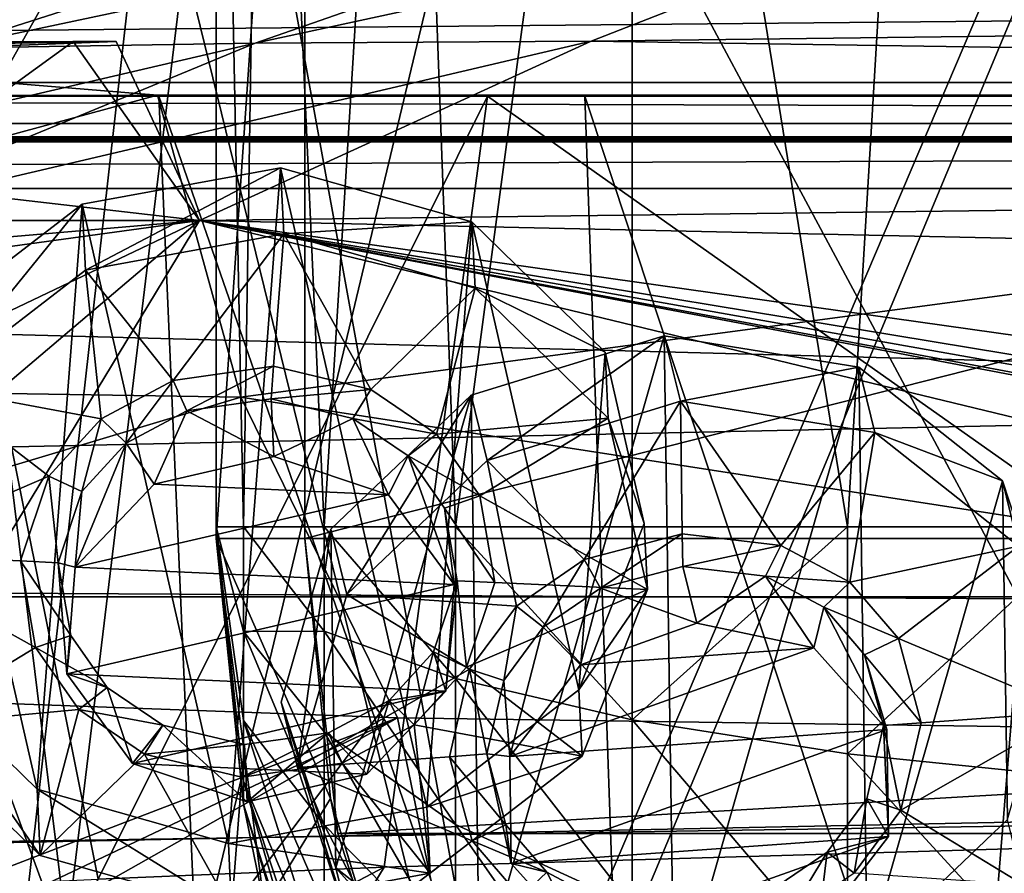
# Model space of a CAD drawing. Header units: metres. Extents: x -1204 to 0, y -809 to 0.
# Tile 92 of 145: x -742 to -687, y -96 to -48. Entities that reach past the tile are written whole.
import ezdxf

# ---------------------------------------------------------------- set-up
doc = ezdxf.new("R2010")
doc.units = ezdxf.units.M

msp = doc.modelspace()

# ---------------------------------------------------------------- linework, layer by layer
at = {"layer": 'top'}
for points in [[(-676.542419, -24.616011, 1612.182373), (-730.512573, -25.582121, 1612.157104), (-714.24292, -114.93203, 1609.817383)], [(-714.24292, -114.93203, 1609.817383), (-687.656433, -120.980949, 1609.659058), (-676.542419, -24.616011, 1612.182373)], [(-687.656433, -120.980949, 1609.659058), (-660.719299, -125.204445, 1609.548462), (-676.542419, -24.616011, 1612.182373)], [(-730.512573, -25.582121, 1612.157104), (-757.450012, -27.42668, 1612.108887), (-740.355225, -107.085678, 1610.022827)], [(-730.512573, -25.582121, 1612.157104), (-740.355225, -107.085678, 1610.022827), (-714.24292, -114.93203, 1609.817383)], [(-666.178833, -117.198021, 1985.69104), (-714.39856, -27.237112, 1927.931519), (-663.368225, -26.060682, 1933.317017)], [(-757.450012, -27.42668, 1612.108887), (-765.871826, -97.4786, 1610.274414), (-740.355225, -107.085678, 1610.022827)], [(-736.788635, -120.749123, 1978.164429), (-748.069763, -28.995476, 1923.042358), (-714.39856, -27.237112, 1927.931519)], [(-666.178833, -117.198021, 1985.69104), (-736.788635, -120.749123, 1978.164429), (-714.39856, -27.237112, 1927.931519)], [(-736.788635, -120.749123, 1978.164429), (-748.140564, -121.562469, 1976.471558), (-748.069763, -28.995476, 1923.042358)], [(-734.809998, -36.535965, 1504.771606), (-681.852905, -32.863277, 1504.528076), (-716.038818, -113.070786, 1549.889282)], [(-681.852905, -32.863277, 1504.528076), (-688.80188, -119.174385, 1554.237793), (-716.038818, -113.070786, 1549.889282)], [(-688.80188, -119.174385, 1554.237793), (-681.852905, -32.863277, 1504.528076), (-661.001892, -123.370384, 1556.981812)], [(-787.240356, -45.279537, 1505.960938), (-734.809998, -36.535965, 1504.771606), (-768.13324, -95.692345, 1536.804077)], [(-768.13324, -95.692345, 1536.804077), (-734.809998, -36.535965, 1504.771606), (-742.530334, -105.19384, 1544.038452)], [(-734.809998, -36.535965, 1504.771606), (-716.038818, -113.070786, 1549.889282), (-742.530334, -105.19384, 1544.038452)], [(-709.899414, -49.190136, 665.115479), (-687.182373, -40.293903, 665.348511), (-728.824829, -49.297474, 753.378784)], [(-687.182373, -40.293903, 665.348511), (-704.060547, -40.646572, 753.570374), (-728.824829, -49.297474, 753.378784)], [(-376.295563, -45.046032, 665.224243), (-687.182373, -40.293903, 665.348511), (-709.899414, -49.190136, 665.115479)], [(-728.824829, -49.297474, 753.378784), (-704.060547, -40.646572, 753.570374), (-746.232361, -49.578423, 841.984375)], [(-704.060547, -40.646572, 753.570374), (-720.157532, -41.253578, 842.342407), (-746.232361, -49.578423, 841.984375)], [(-746.232361, -49.578423, 841.984375), (-720.157532, -41.253578, 842.342407), (-762.01416, -49.956581, 930.740479)], [(-720.157532, -41.253578, 842.342407), (-735.332886, -42.031338, 931.203064), (-762.01416, -49.956581, 930.740479)], [(-762.01416, -49.956581, 930.740479), (-735.332886, -42.031338, 931.203064), (-776.181641, -50.461475, 1019.737671)], [(-735.332886, -42.031338, 931.203064), (-749.592224, -42.994049, 1020.200073), (-776.181641, -50.461475, 1019.737671)], [(-61.019341, -42.277069, 163.059708), (-61.019341, -52.277039, 163.059708), (-1143.019287, -42.277069, 163.059708)], [(-1143.019287, -42.277069, 163.059708), (-61.019341, -52.277039, 163.059708), (-1143.019287, -52.277039, 163.059708)], [(-1143.019287, -42.277069, 2063.059814), (-1143.019287, -52.277039, 2063.059814), (-61.019341, -42.277069, 2063.059814)], [(-1143.019287, -52.277039, 2063.059814), (-61.019341, -52.277039, 2063.059814), (-61.019341, -42.277069, 2063.059814)], [(-354.002136, -54.525436, 664.976318), (-376.295563, -45.046032, 665.224243), (-709.899414, -49.190136, 665.115479)], [(-736.651794, -49.212837, 665.114868), (-769.629883, -49.741646, 673.601746), (-798.60144, -51.579117, 665.052856)], [(-736.651794, -49.212837, 665.114868), (-798.60144, -51.579117, 665.052856), (-731.955872, -59.277416, 664.851318)], [(-746.232361, -49.578423, 841.984375), (-771.704895, -59.277134, 841.028076), (-728.824829, -49.297474, 753.378784)], [(-771.704895, -59.277134, 841.028076), (-752.966248, -59.277084, 752.682556), (-728.824829, -49.297474, 753.378784)], [(-736.651794, -49.212837, 665.114868), (-739.069092, -49.207264, 674.760498), (-769.629883, -49.741646, 673.601746)], [(-739.069092, -49.207264, 674.760498), (-759.265076, -49.286285, 760.441101), (-769.629883, -49.741646, 673.601746)], [(-759.265076, -49.286285, 760.441101), (-739.069092, -49.207264, 674.760498), (-752.966248, -59.277084, 752.682556)], [(-728.824829, -49.297474, 753.378784), (-752.966248, -59.277084, 752.682556), (-709.899414, -49.190136, 665.115479)], [(-752.966248, -59.277084, 752.682556), (-731.955872, -59.277416, 664.851318), (-709.899414, -49.190136, 665.115479)], [(-752.966248, -59.277084, 752.682556), (-739.069092, -49.207264, 674.760498), (-731.955872, -59.277416, 664.851318)], [(-739.069092, -49.207264, 674.760498), (-736.651794, -49.212837, 665.114868), (-731.955872, -59.277416, 664.851318)], [(-354.002136, -54.525436, 664.976318), (-709.899414, -49.190136, 665.115479), (-731.955872, -59.277416, 664.851318)], [(-798.60144, -51.579117, 665.052856), (-859.926025, -70.288658, 664.562805), (-731.955872, -59.277416, 664.851318)], [(-983.207947, -52.277039, 2039.156006), (-654.023987, -52.277058, 2033.823975), (-1143.019287, -52.277039, 2063.059814)], [(-654.023987, -52.277058, 2033.823975), (-592.221802, -52.277039, 2035.05957), (-1143.019287, -52.277039, 2063.059814)], [(-1143.019287, -52.277039, 2063.059814), (-592.221802, -52.277039, 2035.05957), (-61.019341, -52.277039, 2063.059814)], [(-61.019341, -52.277039, 163.059708), (-606.323853, -52.2771, 178.815674), (-1143.019287, -52.277039, 163.059708)], [(-606.323853, -52.2771, 178.815674), (-633.015381, -52.277081, 179.837662), (-1143.019287, -52.277039, 163.059708)], [(-1143.019287, -52.277039, 163.059708), (-633.015381, -52.277081, 179.837662), (-659.4505, -52.277069, 183.125763)], [(-659.4505, -52.277069, 183.125763), (-685.299866, -52.277077, 188.600677), (-1143.019287, -52.277039, 163.059708)], [(-685.299866, -52.277077, 188.600677), (-963.641235, -52.277069, 204.667847), (-1143.019287, -52.277039, 163.059708)], [(-746.517639, -52.277111, 2027.334717), (-715.730286, -52.277092, 2030.115234), (-983.207947, -52.277039, 2039.156006)], [(-715.730286, -52.277092, 2030.115234), (-654.023987, -52.277058, 2033.823975), (-983.207947, -52.277039, 2039.156006)], [(-685.299866, -52.277077, 188.600677), (-710.253906, -52.277069, 196.119995), (-963.641235, -52.277069, 204.667847)], [(-710.253906, -52.277069, 196.119995), (-911.227234, -52.277069, 211.896362), (-963.641235, -52.277069, 204.667847)], [(-710.253906, -52.277069, 196.119995), (-734.251892, -52.277069, 205.580383), (-911.227234, -52.277069, 211.896362)], [(-734.251892, -52.277069, 205.580383), (-859.650696, -52.277069, 223.700287), (-911.227234, -52.277069, 211.896362)], [(-734.251892, -52.277069, 205.580383), (-757.117859, -52.277058, 216.831436), (-859.650696, -52.277069, 223.700287)], [(-731.189941, -122.726059, 212.32251), (-757.117859, -52.277058, 216.831436), (-734.251892, -52.277069, 205.580383)], [(-731.189941, -122.726059, 212.32251), (-753.794983, -115.237221, 222.556992), (-757.117859, -52.277058, 216.831436)], [(-737.661743, -96.357468, 2020.390869), (-715.730286, -52.277092, 2030.115234), (-746.517639, -52.277111, 2027.334717)], [(-745.706238, -96.733841, 2019.537842), (-737.661743, -96.357468, 2020.390869), (-746.517639, -52.277111, 2027.334717)], [(-737.661743, -96.357468, 2020.390869), (-721.556274, -95.669128, 2021.958374), (-715.730286, -52.277092, 2030.115234)], [(-707.575012, -129.088013, 203.735825), (-734.251892, -52.277069, 205.580383), (-710.253906, -52.277069, 196.119995)], [(-707.575012, -129.088013, 203.735825), (-731.189941, -122.726059, 212.32251), (-734.251892, -52.277069, 205.580383)], [(-721.556274, -95.669128, 2021.958374), (-656.960449, -93.782616, 2026.37854), (-715.730286, -52.277092, 2030.115234)], [(-715.730286, -52.277092, 2030.115234), (-656.960449, -93.782616, 2026.37854), (-654.023987, -52.277058, 2033.823975)], [(-683.091431, -134.185822, 196.921921), (-710.253906, -52.277069, 196.119995), (-685.299866, -52.277077, 188.600677)], [(-683.091431, -134.185822, 196.921921), (-707.575012, -129.088013, 203.735825), (-710.253906, -52.277069, 196.119995)], [(-345.755615, -67.738159, 664.630371), (-354.002136, -54.525436, 664.976318), (-731.955872, -59.277416, 664.851318)], [(-731.955872, -59.277416, 664.851318), (-859.926025, -70.288658, 664.562805), (-873.500305, -78.700768, 664.342468)], [(-731.955872, -59.277416, 664.851318), (-873.500305, -78.700768, 664.342468), (-871.09552, -125.626617, 663.113525)], [(-871.09552, -125.626617, 663.113525), (-833.702942, -145.61113, 662.590149), (-731.955872, -59.277416, 664.851318)], [(-833.702942, -145.61113, 662.590149), (-797.272644, -167.11203, 662.0271), (-731.955872, -59.277416, 664.851318)], [(-731.955872, -59.277416, 664.851318), (-797.272644, -167.11203, 662.0271), (-390.565918, -141.8452, 662.689331)], [(-390.565918, -141.8452, 662.689331), (-376.047058, -126.873741, 663.081421), (-731.955872, -59.277416, 664.851318)], [(-376.047058, -126.873741, 663.081421), (-375.155365, -125.922615, 663.106384), (-731.955872, -59.277416, 664.851318)], [(-731.955872, -59.277416, 664.851318), (-375.155365, -125.922615, 663.106384), (-372.508484, -123.06366, 663.181213)], [(-372.508484, -123.06366, 663.181213), (-368.996063, -119.210228, 663.282166), (-731.955872, -59.277416, 664.851318)], [(-368.996063, -119.210228, 663.282166), (-362.066193, -111.418114, 663.486267), (-731.955872, -59.277416, 664.851318)], [(-731.955872, -59.277416, 664.851318), (-362.066193, -111.418114, 663.486267), (-345.755615, -67.738159, 664.630371)], [(-666.178833, -117.198021, 1985.69104), (-656.960449, -93.782616, 2026.37854), (-736.788635, -120.749123, 1978.164429)], [(-656.960449, -93.782616, 2026.37854), (-721.556274, -95.669128, 2021.958374), (-736.788635, -120.749123, 1978.164429)], [(-736.788635, -120.749123, 1978.164429), (-721.556274, -95.669128, 2021.958374), (-747.17804, -109.166832, 1997.776367)], [(-721.556274, -95.669128, 2021.958374), (-737.661743, -96.357468, 2020.390869), (-747.17804, -109.166832, 1997.776367)]]:
    msp.add_3dface(points, dxfattribs=at)
at = {"layer": 'top0123410'}
for points in [[(-1191.021118, -12.81608, 2066.693115), (-1152.32312, -51.514099, 2066.693115), (-13.021163, -12.81608, 2066.693115)], [(-1152.32312, -51.514099, 2066.693115), (-51.719181, -51.514099, 2066.693115), (-13.021163, -12.81608, 2066.693115)], [(-16.021164, -15.81608, 2063.693115), (-1150.021118, -53.816078, 2063.693115), (-1188.021118, -15.81608, 2063.693115)], [(-54.021164, -53.816078, 2063.693115), (-1150.021118, -53.816078, 2063.693115), (-16.021164, -15.81608, 2063.693115)], [(-51.719181, -51.514099, 2066.693115), (-1152.32312, -51.514099, 2066.693115), (-54.779949, -54.574863, 2078.116211)], [(-1152.32312, -51.514099, 2066.693115), (-1149.262329, -54.574863, 2078.116211), (-54.779949, -54.574863, 2078.116211)], [(-1146.364624, -57.472641, 2077.3396), (-1150.021118, -53.816078, 2063.693115), (-54.021164, -53.816078, 2063.693115)], [(-57.677727, -57.472641, 2077.3396), (-1146.364624, -57.472641, 2077.3396), (-54.021164, -53.816078, 2063.693115)], [(-54.779949, -54.574863, 2078.116211), (-1149.262329, -54.574863, 2078.116211), (-54.874638, -54.669037, 2078.467529)], [(-1149.262329, -54.574863, 2078.116211), (-1149.167725, -54.669037, 2078.467529), (-54.874638, -54.669037, 2078.467529)], [(-54.874638, -54.669037, 2078.467529), (-1149.167725, -54.669037, 2078.467529), (-54.970287, -54.763138, 2078.818848)], [(-1149.167725, -54.669037, 2078.467529), (-1149.072021, -54.763138, 2078.818848), (-54.970287, -54.763138, 2078.818848)], [(-54.970287, -54.763138, 2078.818848), (-1149.072021, -54.763138, 2078.818848), (-55.062557, -54.857471, 2079.170898)], [(-1149.072021, -54.763138, 2078.818848), (-1148.979736, -54.857471, 2079.170898), (-55.062557, -54.857471, 2079.170898)], [(-55.062557, -54.857471, 2079.170898), (-1148.979736, -54.857471, 2079.170898), (-62.500916, -83.822968, 2099.452637)], [(-1148.979736, -54.857471, 2079.170898), (-1143.290527, -78.174026, 2095.497314), (-62.500916, -83.822968, 2099.452637)], [(-1146.364624, -57.472641, 2077.3396), (-57.677727, -57.472641, 2077.3396), (-1140.89856, -80.469208, 2093.442139)], [(-57.677727, -57.472641, 2077.3396), (-63.143745, -80.469208, 2093.442139), (-1140.89856, -80.469208, 2093.442139)], [(-62.500916, -83.822968, 2099.452637), (-1143.290527, -78.174026, 2095.497314), (-1135.536011, -100.241104, 2110.94873)], [(-1140.89856, -80.469208, 2093.442139), (-63.143745, -80.469208, 2093.442139), (-1133.377563, -102.250114, 2108.693115)], [(-63.143745, -80.469208, 2093.442139), (-70.66478, -102.250114, 2108.693115), (-1133.377563, -102.250114, 2108.693115)], [(-73.120026, -110.688354, 2118.26416), (-62.500916, -83.822968, 2099.452637), (-1135.536011, -100.241104, 2110.94873)]]:
    msp.add_3dface(points, dxfattribs=at)
at = {"layer": 'top0123417'}
for points in [[(-731.016602, 0.18392, 2150), (-731.016602, -77.184326, 2150), (-731.016602, -0.470728, 2175)], [(-731.016602, -77.184326, 2150), (-731.016602, 0.18392, 2150), (-726.016602, -4.81608, 2150)], [(-728.290649, -1.012921, 2195.705566), (-731.016602, -0.470728, 2175), (-729.479431, -76.529678, 2190.607178)], [(-731.016602, -0.470728, 2175), (-731.016602, -76.529678, 2175), (-729.479431, -76.529678, 2190.607178)], [(-731.016602, -77.184326, 2150), (-731.016602, -76.529678, 2175), (-731.016602, -0.470728, 2175)], [(-728.290649, -1.012921, 2195.705566), (-729.479431, -76.529678, 2190.607178), (-724.926941, -76.529678, 2205.614746)], [(-720.298645, -1.518165, 2215), (-728.290649, -1.012921, 2195.705566), (-724.926941, -76.529678, 2205.614746)], [(-720.298645, -1.518165, 2215), (-724.926941, -76.529678, 2205.614746), (-717.53418, -76.529678, 2219.445557)], [(-707.585144, -1.952027, 2231.568604), (-720.298645, -1.518165, 2215), (-717.53418, -76.529678, 2219.445557)], [(-707.585144, -1.952027, 2231.568604), (-717.53418, -76.529678, 2219.445557), (-707.585144, -76.529678, 2231.568604)], [(-691.016602, -2.284942, 2244.281982), (-707.585144, -1.952027, 2231.568604), (-695.462219, -76.529678, 2241.517578)], [(-695.462219, -76.529678, 2241.517578), (-707.585144, -1.952027, 2231.568604), (-707.585144, -76.529678, 2231.568604)], [(-681.631287, -76.529678, 2248.9104), (-691.016602, -2.284942, 2244.281982), (-695.462219, -76.529678, 2241.517578)], [(-671.722107, -2.49422, 2252.27417), (-691.016602, -2.284942, 2244.281982), (-681.631287, -76.529678, 2248.9104)], [(-726.016602, -77.184326, 2150), (-731.016602, -77.184326, 2150), (-726.016602, -4.81608, 2150)], [(-726.016602, -4.81608, 2175), (-726.016602, -77.184326, 2175), (-726.016602, -4.81608, 2150)], [(-726.016602, -77.184326, 2175), (-726.016602, -77.184326, 2150), (-726.016602, -4.81608, 2150)], [(-441.016602, -77.184326, 2175), (-726.016602, -77.184326, 2175), (-441.016602, -4.81608, 2175)], [(-726.016602, -77.184326, 2175), (-726.016602, -4.81608, 2175), (-441.016602, -4.81608, 2175)], [(-729.479431, -76.529678, 2190.607178), (-731.016602, -76.529678, 2175), (-729.479431, -82.4076, 2189.458008)], [(-729.479431, -82.4076, 2189.458008), (-731.016602, -76.529678, 2175), (-729.479431, -87.42025, 2186.179443)], [(-729.479431, -92.131554, 2175.408447), (-729.479431, -90.828918, 2181.254395), (-731.016602, -76.529678, 2175)], [(-729.479431, -87.42025, 2186.179443), (-731.016602, -76.529678, 2175), (-729.479431, -90.828918, 2181.254395)], [(-729.479431, -92.131554, 2175.408447), (-731.016602, -76.529678, 2175), (-731.016602, -77.184326, 2150)], [(-724.926941, -76.529678, 2205.614746), (-729.479431, -76.529678, 2190.607178), (-724.926941, -82.403381, 2205.045898)], [(-724.926941, -82.403381, 2205.045898), (-729.479431, -76.529678, 2190.607178), (-729.479431, -82.4076, 2189.458008)], [(-717.53418, -76.529678, 2219.445557), (-724.926941, -76.529678, 2205.614746), (-717.53418, -85.056969, 2218.619873)], [(-717.53418, -85.056969, 2218.619873), (-724.926941, -76.529678, 2205.614746), (-724.926941, -82.403381, 2205.045898)], [(-707.585144, -87.382858, 2230.517578), (-707.585144, -76.529678, 2231.568604), (-717.53418, -76.529678, 2219.445557)], [(-707.585144, -87.382858, 2230.517578), (-717.53418, -76.529678, 2219.445557), (-717.53418, -85.056969, 2218.619873)], [(-695.462219, -89.291672, 2240.281738), (-695.462219, -76.529678, 2241.517578), (-707.585144, -87.382858, 2230.517578)], [(-695.462219, -76.529678, 2241.517578), (-707.585144, -76.529678, 2231.568604), (-707.585144, -87.382858, 2230.517578)], [(-681.631287, -90.710045, 2247.537354), (-681.631287, -76.529678, 2248.9104), (-695.462219, -89.291672, 2240.281738)], [(-681.631287, -76.529678, 2248.9104), (-695.462219, -76.529678, 2241.517578), (-695.462219, -89.291672, 2240.281738)], [(-728.290649, -97.89695, 2150), (-729.479431, -92.131554, 2175.408447), (-731.016602, -77.184326, 2150)], [(-728.290649, -97.89695, 2150), (-731.016602, -77.184326, 2150), (-724.576172, -91.816437, 2150)], [(-731.016602, -77.184326, 2150), (-726.016602, -77.184326, 2150), (-724.576172, -91.816437, 2150)], [(-726.016602, -77.184326, 2175), (-724.156921, -93.788246, 2175), (-726.016602, -77.184326, 2150)], [(-724.156921, -93.788246, 2175), (-724.576172, -91.816437, 2150), (-726.016602, -77.184326, 2150)], [(-724.156921, -93.788246, 2175), (-726.016602, -77.184326, 2175), (-441.016602, -77.184326, 2175)], [(-442.876251, -93.788246, 2175), (-724.156921, -93.788246, 2175), (-441.016602, -77.184326, 2175)], [(-724.926941, -88.059639, 2203.360596), (-724.926941, -82.403381, 2205.045898), (-729.479431, -82.4076, 2189.458008)], [(-729.479431, -82.4076, 2189.458008), (-729.479431, -87.42025, 2186.179443), (-724.926941, -93.287376, 2200.621094)], [(-724.926941, -88.059639, 2203.360596), (-729.479431, -82.4076, 2189.458008), (-724.926941, -93.287376, 2200.621094)], [(-717.53418, -93.268585, 2216.173096), (-724.926941, -82.403381, 2205.045898), (-724.926941, -88.059639, 2203.360596)], [(-717.53418, -93.268585, 2216.173096), (-717.53418, -85.056969, 2218.619873), (-724.926941, -82.403381, 2205.045898)], [(-707.585144, -87.382858, 2230.517578), (-717.53418, -85.056969, 2218.619873), (-707.585144, -97.834267, 2227.40332)], [(-717.53418, -85.056969, 2218.619873), (-717.53418, -93.268585, 2216.173096), (-707.585144, -97.834267, 2227.40332)], [(-724.926941, -97.892311, 2196.929443), (-729.479431, -87.42025, 2186.179443), (-724.926941, -101.703278, 2192.422607)], [(-729.479431, -87.42025, 2186.179443), (-729.479431, -90.828918, 2181.254395), (-724.926941, -101.703278, 2192.422607)], [(-729.479431, -87.42025, 2186.179443), (-724.926941, -97.892311, 2196.929443), (-724.926941, -93.287376, 2200.621094)], [(-707.585144, -97.834267, 2227.40332), (-695.462219, -101.581223, 2236.619873), (-707.585144, -87.382858, 2230.517578)], [(-695.462219, -101.581223, 2236.619873), (-695.462219, -89.291672, 2240.281738), (-707.585144, -87.382858, 2230.517578)], [(-717.53418, -100.858093, 2212.196045), (-717.53418, -93.268585, 2216.173096), (-724.926941, -88.059639, 2203.360596)], [(-724.926941, -93.287376, 2200.621094), (-717.53418, -100.858093, 2212.196045), (-724.926941, -88.059639, 2203.360596)], [(-695.462219, -101.581223, 2236.619873), (-681.631287, -104.365463, 2243.468262), (-695.462219, -89.291672, 2240.281738)], [(-681.631287, -104.365463, 2243.468262), (-681.631287, -90.710045, 2247.537354), (-695.462219, -89.291672, 2240.281738)], [(-724.926941, -106.41156, 2181.658203), (-729.479431, -90.828918, 2181.254395), (-729.479431, -92.131554, 2175.408447)], [(-724.926941, -101.703278, 2192.422607), (-729.479431, -90.828918, 2181.254395), (-724.926941, -104.578651, 2187.268311)], [(-729.479431, -90.828918, 2181.254395), (-724.926941, -106.41156, 2181.658203), (-724.926941, -104.578651, 2187.268311)], [(-728.290649, -97.89695, 2150), (-724.576172, -91.816437, 2150), (-720.309021, -105.892891, 2150)], [(-724.156921, -93.788246, 2175), (-720.307617, -105.89624, 2175), (-724.576172, -91.816437, 2150)], [(-720.307617, -105.89624, 2175), (-720.309021, -105.892891, 2150), (-724.576172, -91.816437, 2150)], [(-724.926941, -107.133865, 2175.801514), (-724.926941, -106.41156, 2181.658203), (-729.479431, -92.131554, 2175.408447)], [(-724.926941, -107.133865, 2175.801514), (-729.479431, -92.131554, 2175.408447), (-728.290649, -97.89695, 2150)], [(-724.926941, -97.892311, 2196.929443), (-717.53418, -107.543411, 2206.836426), (-724.926941, -93.287376, 2200.621094)], [(-717.53418, -107.543411, 2206.836426), (-717.53418, -100.858093, 2212.196045), (-724.926941, -93.287376, 2200.621094)], [(-707.585144, -107.493874, 2222.341553), (-717.53418, -93.268585, 2216.173096), (-717.53418, -100.858093, 2212.196045)], [(-707.585144, -97.834267, 2227.40332), (-717.53418, -93.268585, 2216.173096), (-707.585144, -107.493874, 2222.341553)], [(-720.307617, -105.89624, 2175), (-724.156921, -93.788246, 2175), (-442.876251, -93.788246, 2175)], [(-446.725555, -105.89624, 2175), (-720.307617, -105.89624, 2175), (-442.876251, -93.788246, 2175)]]:
    msp.add_3dface(points, dxfattribs=at)
at = {"layer": 'top0123431'}
for points in [[(-716.666626, -69.102554, 1951.878784), (-705.785706, -65.763802, 1951.497559), (-715.761719, -72.783218, 1945.470825)], [(-705.785706, -65.763802, 1951.497559), (-716.666626, -69.102554, 1951.878784), (-716.192749, -102.113457, 1970.906616)], [(-705.238525, -103.881508, 1973.468994), (-705.785706, -65.763802, 1951.497559), (-716.192749, -102.113457, 1970.906616)], [(-705.785706, -65.763802, 1951.497559), (-704.880798, -69.444466, 1945.0896), (-715.761719, -72.783218, 1945.470825)], [(-704.880798, -69.444466, 1945.0896), (-705.785706, -65.763802, 1951.497559), (-694.831421, -67.531853, 1954.060059)], [(-694.831421, -67.531853, 1954.060059), (-705.785706, -65.763802, 1951.497559), (-705.238525, -103.881508, 1973.468994)], [(-694.357605, -100.542755, 1973.087769), (-694.831421, -67.531853, 1954.060059), (-705.238525, -103.881508, 1973.468994)], [(-693.926514, -71.212517, 1947.651978), (-704.880798, -69.444466, 1945.0896), (-694.831421, -67.531853, 1954.060059)], [(-693.926514, -71.212517, 1947.651978), (-694.831421, -67.531853, 1954.060059), (-686.739075, -73.932961, 1958.879395)], [(-686.739075, -73.932961, 1958.879395), (-694.831421, -67.531853, 1954.060059), (-694.357605, -100.542755, 1973.087769)], [(-724.558716, -76.653488, 1955.10144), (-716.666626, -69.102554, 1951.878784), (-723.653809, -80.334152, 1948.693481)], [(-716.666626, -69.102554, 1951.878784), (-724.558716, -76.653488, 1955.10144), (-724.285156, -95.712341, 1966.087158)], [(-716.192749, -102.113457, 1970.906616), (-716.666626, -69.102554, 1951.878784), (-724.285156, -95.712341, 1966.087158)], [(-716.666626, -69.102554, 1951.878784), (-715.761719, -72.783218, 1945.470825), (-723.653809, -80.334152, 1948.693481)], [(-715.761719, -72.783218, 1945.470825), (-704.880798, -69.444466, 1945.0896), (-710.294434, -78.365952, 1949.449463)], [(-704.880798, -69.444466, 1945.0896), (-704.77356, -76.912476, 1949.394165), (-710.294434, -78.365952, 1949.449463)], [(-704.77356, -76.912476, 1949.394165), (-704.880798, -69.444466, 1945.0896), (-699.222473, -77.569496, 1950.55542)], [(-704.880798, -69.444466, 1945.0896), (-693.926514, -71.212517, 1947.651978), (-699.222473, -77.569496, 1950.55542)], [(-699.222473, -77.569496, 1950.55542), (-693.926514, -71.212517, 1947.651978), (-695.334961, -79.631897, 1952.289063)], [(-693.926514, -71.212517, 1947.651978), (-685.834167, -77.613625, 1952.471436), (-695.334961, -79.631897, 1952.289063)], [(-685.834167, -77.613625, 1952.471436), (-693.926514, -71.212517, 1947.651978), (-686.739075, -73.932961, 1958.879395)], [(-723.653809, -80.334152, 1948.693481), (-715.761719, -72.783218, 1945.470825), (-714.114746, -80.982811, 1950.413086)], [(-715.761719, -72.783218, 1945.470825), (-710.294434, -78.365952, 1949.449463), (-714.114746, -80.982811, 1950.413086)], [(-686.465454, -92.991814, 1969.865112), (-686.739075, -73.932961, 1958.879395), (-694.357605, -100.542755, 1973.087769)], [(-685.834167, -77.613625, 1952.471436), (-686.739075, -73.932961, 1958.879395), (-683.67688, -83.251953, 1964.664551)], [(-686.465454, -92.991814, 1969.865112), (-683.67688, -83.251953, 1964.664551), (-686.739075, -73.932961, 1958.879395)], [(-727.34729, -86.393349, 1960.302124), (-724.558716, -76.653488, 1955.10144), (-726.442383, -90.074013, 1953.894043)], [(-724.285156, -95.712341, 1966.087158), (-724.558716, -76.653488, 1955.10144), (-727.34729, -86.393349, 1960.302124)], [(-724.558716, -76.653488, 1955.10144), (-723.653809, -80.334152, 1948.693481), (-726.442383, -90.074013, 1953.894043)], [(-710.294434, -78.365952, 1949.449463), (-704.77356, -76.912476, 1949.394165), (-709.378662, -79.970177, 1950.500244)], [(-704.77356, -76.912476, 1949.394165), (-704.747192, -78.753448, 1950.455444), (-709.378662, -79.970177, 1950.500244)], [(-704.747192, -78.753448, 1950.455444), (-704.77356, -76.912476, 1949.394165), (-699.222473, -77.569496, 1950.55542)], [(-700.090332, -79.302025, 1951.428101), (-704.747192, -78.753448, 1950.455444), (-699.222473, -77.569496, 1950.55542)], [(-700.090332, -79.302025, 1951.428101), (-699.222473, -77.569496, 1950.55542), (-695.334961, -79.631897, 1952.289063)], [(-695.334961, -79.631897, 1952.289063), (-685.834167, -77.613625, 1952.471436), (-692.606262, -82.802979, 1954.495728)], [(-685.834167, -77.613625, 1952.471436), (-682.772034, -86.932617, 1958.25647), (-692.606262, -82.802979, 1954.495728)], [(-714.114746, -80.982811, 1950.413086), (-710.294434, -78.365952, 1949.449463), (-712.604675, -82.177284, 1951.312378)], [(-710.294434, -78.365952, 1949.449463), (-709.378662, -79.970177, 1950.500244), (-712.604675, -82.177284, 1951.312378)], [(-709.378662, -79.970177, 1950.500244), (-704.747192, -78.753448, 1950.455444), (-703.962402, -81.945381, 1944.898193)], [(-700.090332, -79.302025, 1951.428101), (-703.962402, -81.945381, 1944.898193), (-704.747192, -78.753448, 1950.455444)], [(-697.373108, -83.339043, 1946.629272), (-703.962402, -81.945381, 1944.898193), (-700.090332, -79.302025, 1951.428101)], [(-696.807678, -81.040947, 1952.890381), (-700.090332, -79.302025, 1951.428101), (-695.334961, -79.631897, 1952.289063)], [(-696.807678, -81.040947, 1952.890381), (-697.373108, -83.339043, 1946.629272), (-700.090332, -79.302025, 1951.428101)], [(-696.807678, -81.040947, 1952.890381), (-695.334961, -79.631897, 1952.289063), (-692.606262, -82.802979, 1954.495728)], [(-726.442383, -90.074013, 1953.894043), (-723.653809, -80.334152, 1948.693481), (-716.746887, -84.53952, 1952.084229)], [(-723.653809, -80.334152, 1948.693481), (-714.114746, -80.982811, 1950.413086), (-716.746887, -84.53952, 1952.084229)], [(-712.604675, -82.177284, 1951.312378), (-709.378662, -79.970177, 1950.500244), (-710.49823, -84.283195, 1945.318115)], [(-710.49823, -84.283195, 1945.318115), (-709.378662, -79.970177, 1950.500244), (-703.962402, -81.945381, 1944.898193)], [(-716.746887, -84.53952, 1952.084229), (-714.114746, -80.982811, 1950.413086), (-714.82428, -85.180397, 1952.723877)], [(-714.114746, -80.982811, 1950.413086), (-712.604675, -82.177284, 1951.312378), (-714.82428, -85.180397, 1952.723877)], [(-693.247253, -87.919937, 1949.843018), (-697.373108, -83.339043, 1946.629272), (-696.807678, -81.040947, 1952.890381)], [(-694.50647, -83.718849, 1954.75354), (-696.807678, -81.040947, 1952.890381), (-692.606262, -82.802979, 1954.495728)], [(-694.50647, -83.718849, 1954.75354), (-693.247253, -87.919937, 1949.843018), (-696.807678, -81.040947, 1952.890381)], [(-710.49823, -84.283195, 1945.318115), (-703.962402, -81.945381, 1944.898193), (-697.373108, -83.339043, 1946.629272)], [(-714.484192, -89.447601, 1947.721558), (-714.82428, -85.180397, 1952.723877), (-712.604675, -82.177284, 1951.312378)], [(-714.484192, -89.447601, 1947.721558), (-712.604675, -82.177284, 1951.312378), (-710.49823, -84.283195, 1945.318115)], [(-694.50647, -83.718849, 1954.75354), (-692.606262, -82.802979, 1954.495728), (-691.327881, -87.54808, 1957.401733)], [(-692.606262, -82.802979, 1954.495728), (-682.772034, -86.932617, 1958.25647), (-691.327881, -87.54808, 1957.401733)], [(-714.484192, -89.447601, 1947.721558), (-697.373108, -83.339043, 1946.629272), (-693.247253, -87.919937, 1949.843018)], [(-714.484192, -89.447601, 1947.721558), (-710.49823, -84.283195, 1945.318115), (-697.373108, -83.339043, 1946.629272)], [(-693.437073, -87.699791, 1957.191162), (-694.50647, -83.718849, 1954.75354), (-691.327881, -87.54808, 1957.401733)], [(-693.247253, -87.919937, 1949.843018), (-694.50647, -83.718849, 1954.75354), (-693.437073, -87.699791, 1957.191162)], [(-716.746887, -84.53952, 1952.084229), (-717.886475, -89.458557, 1954.748779), (-726.442383, -90.074013, 1953.894043)], [(-717.886475, -89.458557, 1954.748779), (-716.746887, -84.53952, 1952.084229), (-715.777344, -89.306816, 1954.959473)], [(-716.746887, -84.53952, 1952.084229), (-714.82428, -85.180397, 1952.723877), (-715.777344, -89.306816, 1954.959473)], [(-715.777344, -89.306816, 1954.959473), (-714.82428, -85.180397, 1952.723877), (-714.484192, -89.447601, 1947.721558)], [(-724.285156, -95.712341, 1966.087158), (-727.34729, -86.393349, 1960.302124), (-723.380249, -99.393005, 1959.679077)], [(-727.34729, -86.393349, 1960.302124), (-726.442383, -90.074013, 1953.894043), (-723.380249, -99.393005, 1959.679077)], [(-682.772034, -86.932617, 1958.25647), (-692.467529, -92.467117, 1960.066284), (-691.327881, -87.54808, 1957.401733)], [(-682.772034, -86.932617, 1958.25647), (-685.560608, -96.672478, 1963.457031), (-692.467529, -92.467117, 1960.066284)], [(-693.437073, -87.699791, 1957.191162), (-691.327881, -87.54808, 1957.401733), (-692.467529, -92.467117, 1960.066284)], [(-714.397705, -95.470528, 1951.193237), (-714.484192, -89.447601, 1947.721558), (-693.247253, -87.919937, 1949.843018)], [(-714.397705, -95.470528, 1951.193237), (-693.247253, -87.919937, 1949.843018), (-693.160767, -93.942863, 1953.314697)], [(-694.390137, -91.82621, 1959.426636), (-693.437073, -87.699791, 1957.191162), (-692.467529, -92.467117, 1960.066284)], [(-693.160767, -93.942863, 1953.314697), (-693.437073, -87.699791, 1957.191162), (-694.390137, -91.82621, 1959.426636)], [(-693.160767, -93.942863, 1953.314697), (-693.247253, -87.919937, 1949.843018), (-693.437073, -87.699791, 1957.191162)], [(-717.886475, -89.458557, 1954.748779), (-716.608154, -94.203659, 1957.654785), (-726.442383, -90.074013, 1953.894043)], [(-717.886475, -89.458557, 1954.748779), (-715.777344, -89.306816, 1954.959473), (-714.707947, -93.287758, 1957.397095)], [(-716.608154, -94.203659, 1957.654785), (-717.886475, -89.458557, 1954.748779), (-714.707947, -93.287758, 1957.397095)], [(-714.707947, -93.287758, 1957.397095), (-715.777344, -89.306816, 1954.959473), (-714.397705, -95.470528, 1951.193237)], [(-714.397705, -95.470528, 1951.193237), (-715.777344, -89.306816, 1954.959473), (-714.484192, -89.447601, 1947.721558)], [(-726.442383, -90.074013, 1953.894043), (-716.608154, -94.203659, 1957.654785), (-723.380249, -99.393005, 1959.679077)], [(-696.609802, -94.829323, 1960.838135), (-694.390137, -91.82621, 1959.426636), (-695.09967, -96.023827, 1961.737427)], [(-696.609802, -94.829323, 1960.838135), (-693.160767, -93.942863, 1953.314697), (-694.390137, -91.82621, 1959.426636)], [(-694.390137, -91.82621, 1959.426636), (-692.467529, -92.467117, 1960.066284), (-695.09967, -96.023827, 1961.737427)], [(-685.560608, -96.672478, 1963.457031), (-695.09967, -96.023827, 1961.737427), (-692.467529, -92.467117, 1960.066284)], [(-685.560608, -96.672478, 1963.457031), (-686.465454, -92.991814, 1969.865112), (-694.357605, -100.542755, 1973.087769)], [(-716.608154, -94.203659, 1957.654785), (-714.707947, -93.287758, 1957.397095), (-712.406738, -95.96566, 1959.260132)], [(-712.406738, -95.96566, 1959.260132), (-714.707947, -93.287758, 1957.397095), (-714.397705, -95.470528, 1951.193237)], [(-716.608154, -94.203659, 1957.654785), (-713.879456, -97.374733, 1959.86145), (-723.380249, -99.393005, 1959.679077)], [(-713.879456, -97.374733, 1959.86145), (-716.608154, -94.203659, 1957.654785), (-712.406738, -95.96566, 1959.260132)], [(-710.271851, -100.051414, 1954.407104), (-714.397705, -95.470528, 1951.193237), (-693.160767, -93.942863, 1953.314697)], [(-710.271851, -100.051414, 1954.407104), (-693.160767, -93.942863, 1953.314697), (-697.146729, -99.107269, 1955.71814)], [(-697.146729, -99.107269, 1955.71814), (-693.160767, -93.942863, 1953.314697), (-696.609802, -94.829323, 1960.838135)], [(-699.835754, -97.03643, 1961.650391), (-696.609802, -94.829323, 1960.838135), (-698.919983, -98.640686, 1962.70105)], [(-699.835754, -97.03643, 1961.650391), (-697.146729, -99.107269, 1955.71814), (-696.609802, -94.829323, 1960.838135)], [(-696.609802, -94.829323, 1960.838135), (-695.09967, -96.023827, 1961.737427), (-698.919983, -98.640686, 1962.70105)], [(-716.192749, -102.113457, 1970.906616), (-724.285156, -95.712341, 1966.087158), (-715.287842, -105.794121, 1964.498535)], [(-724.285156, -95.712341, 1966.087158), (-723.380249, -99.393005, 1959.679077), (-715.287842, -105.794121, 1964.498535)], [(-712.406738, -95.96566, 1959.260132), (-714.397705, -95.470528, 1951.193237), (-710.271851, -100.051414, 1954.407104)], [(-713.879456, -97.374733, 1959.86145), (-712.406738, -95.96566, 1959.260132), (-709.124146, -97.704582, 1960.722534)], [(-709.124146, -97.704582, 1960.722534), (-712.406738, -95.96566, 1959.260132), (-710.271851, -100.051414, 1954.407104)]]:
    msp.add_3dface(points, dxfattribs=at)
at = {"layer": 'top0123434'}
for points in [[(-738.562012, -58.354488, 1517.781006), (-727.393372, -56.306221, 1516.913208), (-738.37915, -62.08115, 1511.338379)], [(-727.393372, -56.306221, 1516.913208), (-738.562012, -58.354488, 1517.781006), (-730.325928, -94.344749, 1538.832886)], [(-727.393372, -56.306221, 1516.913208), (-727.210449, -60.032883, 1510.470581), (-738.37915, -62.08115, 1511.338379)], [(-719.157288, -92.296478, 1537.965088), (-727.393372, -56.306221, 1516.913208), (-730.325928, -94.344749, 1538.832886)], [(-727.210449, -60.032883, 1510.470581), (-727.393372, -56.306221, 1516.913208), (-716.617554, -59.354149, 1518.982178)], [(-716.617554, -59.354149, 1518.982178), (-727.393372, -56.306221, 1516.913208), (-719.157288, -92.296478, 1537.965088)], [(-747.13092, -64.950119, 1521.352905), (-738.562012, -58.354488, 1517.781006), (-746.948059, -68.676781, 1514.910278)], [(-738.562012, -58.354488, 1517.781006), (-747.13092, -64.950119, 1521.352905), (-741.101685, -91.296822, 1536.764038)], [(-738.562012, -58.354488, 1517.781006), (-738.37915, -62.08115, 1511.338379), (-746.948059, -68.676781, 1514.910278)], [(-730.325928, -94.344749, 1538.832886), (-738.562012, -58.354488, 1517.781006), (-741.101685, -91.296822, 1536.764038)], [(-716.434692, -63.080811, 1512.539551), (-727.210449, -60.032883, 1510.470581), (-716.617554, -59.354149, 1518.982178)], [(-710.588379, -85.700851, 1534.393188), (-716.617554, -59.354149, 1518.982178), (-719.157288, -92.296478, 1537.965088)], [(-716.434692, -63.080811, 1512.539551), (-716.617554, -59.354149, 1518.982178), (-709.12207, -66.68158, 1523.43335)], [(-709.12207, -66.68158, 1523.43335), (-716.617554, -59.354149, 1518.982178), (-710.588379, -85.700851, 1534.393188)], [(-738.37915, -62.08115, 1511.338379), (-727.210449, -60.032883, 1510.470581), (-733.429871, -68.284996, 1515.067383)], [(-727.210449, -60.032883, 1510.470581), (-727.785034, -67.485382, 1514.765137), (-733.429871, -68.284996, 1515.067383)], [(-727.785034, -67.485382, 1514.765137), (-727.210449, -60.032883, 1510.470581), (-722.302551, -68.791885, 1515.676514)], [(-727.210449, -60.032883, 1510.470581), (-716.434692, -63.080811, 1512.539551), (-722.302551, -68.791885, 1515.676514)], [(-746.948059, -68.676781, 1514.910278), (-738.37915, -62.08115, 1511.338379), (-737.483093, -70.443321, 1516.200806)], [(-738.37915, -62.08115, 1511.338379), (-733.429871, -68.284996, 1515.067383), (-737.483093, -70.443321, 1516.200806)], [(-722.302551, -68.791885, 1515.676514), (-716.434692, -63.080811, 1512.539551), (-718.609375, -71.303101, 1517.233887)], [(-716.434692, -63.080811, 1512.539551), (-708.939209, -70.408249, 1516.990723), (-718.609375, -71.303101, 1517.233887)], [(-708.939209, -70.408249, 1516.990723), (-716.434692, -63.080811, 1512.539551), (-709.12207, -66.68158, 1523.43335)], [(-741.101685, -91.296822, 1536.764038), (-747.13092, -64.950119, 1521.352905), (-748.597229, -83.969383, 1532.312744)], [(-706.915222, -76.325142, 1529.074219), (-709.12207, -66.68158, 1523.43335), (-710.588379, -85.700851, 1534.393188)], [(-708.939209, -70.408249, 1516.990723), (-709.12207, -66.68158, 1523.43335), (-706.915222, -76.325142, 1529.074219)], [(-733.429871, -68.284996, 1515.067383), (-727.785034, -67.485382, 1514.765137), (-732.661987, -69.99073, 1516.075928)], [(-727.785034, -67.485382, 1514.765137), (-727.926636, -69.322533, 1515.82373), (-732.661987, -69.99073, 1516.075928)], [(-727.926636, -69.322533, 1515.82373), (-727.785034, -67.485382, 1514.765137), (-722.302551, -68.791885, 1515.676514)], [(-750.621216, -78.05249, 1520.229248), (-746.948059, -68.676781, 1514.910278), (-740.43573, -73.677513, 1517.987793)], [(-746.948059, -68.676781, 1514.910278), (-737.483093, -70.443321, 1516.200806), (-740.43573, -73.677513, 1517.987793)], [(-737.483093, -70.443321, 1516.200806), (-733.429871, -68.284996, 1515.067383), (-736.084351, -71.810661, 1517.031494)], [(-733.429871, -68.284996, 1515.067383), (-732.661987, -69.99073, 1516.075928), (-736.084351, -71.810661, 1517.031494)], [(-723.327148, -70.41597, 1516.586792), (-727.926636, -69.322533, 1515.82373), (-722.302551, -68.791885, 1515.676514)], [(-723.327148, -70.41597, 1516.586792), (-722.302551, -68.791885, 1515.676514), (-718.609375, -71.303101, 1517.233887)], [(-732.661987, -69.99073, 1516.075928), (-727.926636, -69.322533, 1515.82373), (-727.768066, -72.554352, 1510.236572)], [(-723.327148, -70.41597, 1516.586792), (-727.768066, -72.554352, 1510.236572), (-727.926636, -69.322533, 1515.82373)], [(-736.084351, -71.810661, 1517.031494), (-732.661987, -69.99073, 1516.075928), (-734.507019, -74.115768, 1510.948486)], [(-734.507019, -74.115768, 1510.948486), (-732.661987, -69.99073, 1516.075928), (-727.768066, -72.554352, 1510.236572)], [(-740.43573, -73.677513, 1517.987793), (-737.483093, -70.443321, 1516.200806), (-738.574646, -74.541779, 1518.540527)], [(-737.483093, -70.443321, 1516.200806), (-736.084351, -71.810661, 1517.031494), (-738.574646, -74.541779, 1518.540527)], [(-721.316223, -74.716667, 1511.670532), (-727.768066, -72.554352, 1510.236572), (-723.327148, -70.41597, 1516.586792)], [(-720.208374, -72.533875, 1517.900391), (-723.327148, -70.41597, 1516.586792), (-718.609375, -71.303101, 1517.233887)], [(-720.208374, -72.533875, 1517.900391), (-721.316223, -74.716667, 1511.670532), (-723.327148, -70.41597, 1516.586792)], [(-718.609375, -71.303101, 1517.233887), (-708.939209, -70.408249, 1516.990723), (-716.174316, -74.782722, 1519.315674)], [(-708.939209, -70.408249, 1516.990723), (-706.732361, -80.051811, 1522.631592), (-716.174316, -74.782722, 1519.315674)], [(-706.732361, -80.051811, 1522.631592), (-708.939209, -70.408249, 1516.990723), (-706.915222, -76.325142, 1529.074219)], [(-720.208374, -72.533875, 1517.900391), (-718.609375, -71.303101, 1517.233887), (-716.174316, -74.782722, 1519.315674)], [(-738.958069, -78.79261, 1513.527466), (-738.574646, -74.541779, 1518.540527), (-736.084351, -71.810661, 1517.031494)], [(-738.958069, -78.79261, 1513.527466), (-736.084351, -71.810661, 1517.031494), (-734.507019, -74.115768, 1510.948486)], [(-734.507019, -74.115768, 1510.948486), (-727.768066, -72.554352, 1510.236572), (-721.316223, -74.716667, 1511.670532)], [(-717.614929, -79.764885, 1514.695679), (-721.316223, -74.716667, 1511.670532), (-720.208374, -72.533875, 1517.900391)], [(-718.155151, -75.47197, 1519.658203), (-720.208374, -72.533875, 1517.900391), (-716.174316, -74.782722, 1519.315674)], [(-718.155151, -75.47197, 1519.658203), (-717.614929, -79.764885, 1514.695679), (-720.208374, -72.533875, 1517.900391)], [(-740.43573, -73.677513, 1517.987793), (-742.022522, -78.444191, 1520.699951), (-750.621216, -78.05249, 1520.229248)], [(-742.022522, -78.444191, 1520.699951), (-740.43573, -73.677513, 1517.987793), (-739.902771, -78.540741, 1520.81604)], [(-740.43573, -73.677513, 1517.987793), (-738.574646, -74.541779, 1518.540527), (-739.902771, -78.540741, 1520.81604)], [(-738.958069, -78.79261, 1513.527466), (-734.507019, -74.115768, 1510.948486), (-721.316223, -74.716667, 1511.670532)], [(-739.902771, -78.540741, 1520.81604), (-738.574646, -74.541779, 1518.540527), (-738.958069, -78.79261, 1513.527466)], [(-738.958069, -78.79261, 1513.527466), (-721.316223, -74.716667, 1511.670532), (-717.614929, -79.764885, 1514.695679)], [(-718.155151, -75.47197, 1519.658203), (-716.174316, -74.782722, 1519.315674), (-715.331055, -79.660103, 1522.160889)], [(-716.174316, -74.782722, 1519.315674), (-706.732361, -80.051811, 1522.631592), (-715.331055, -79.660103, 1522.160889)], [(-717.450745, -79.56353, 1522.044922), (-718.155151, -75.47197, 1519.658203), (-715.331055, -79.660103, 1522.160889)], [(-717.614929, -79.764885, 1514.695679), (-718.155151, -75.47197, 1519.658203), (-717.450745, -79.56353, 1522.044922)], [(-706.732361, -80.051811, 1522.631592), (-706.915222, -76.325142, 1529.074219), (-710.588379, -85.700851, 1534.393188)], [(-742.022522, -78.444191, 1520.699951), (-741.17926, -83.321571, 1523.545166), (-750.621216, -78.05249, 1520.229248)], [(-750.621216, -78.05249, 1520.229248), (-741.17926, -83.321571, 1523.545166), (-748.414368, -87.696053, 1525.870117)], [(-741.17926, -83.321571, 1523.545166), (-742.022522, -78.444191, 1520.699951), (-739.198364, -82.632301, 1523.202759)], [(-742.022522, -78.444191, 1520.699951), (-739.902771, -78.540741, 1520.81604), (-739.198364, -82.632301, 1523.202759)], [(-739.198364, -82.632301, 1523.202759), (-739.902771, -78.540741, 1520.81604), (-739.421448, -84.803024, 1516.990967)], [(-739.421448, -84.803024, 1516.990967), (-739.902771, -78.540741, 1520.81604), (-738.958069, -78.79261, 1513.527466)], [(-739.421448, -84.803024, 1516.990967), (-738.958069, -78.79261, 1513.527466), (-717.614929, -79.764885, 1514.695679)], [(-739.421448, -84.803024, 1516.990967), (-717.614929, -79.764885, 1514.695679), (-718.078247, -85.775299, 1518.15918)], [(-718.778931, -83.562492, 1524.320313), (-717.450745, -79.56353, 1522.044922), (-716.917786, -84.426788, 1524.873047)], [(-718.078247, -85.775299, 1518.15918), (-717.450745, -79.56353, 1522.044922), (-718.778931, -83.562492, 1524.320313)], [(-718.078247, -85.775299, 1518.15918), (-717.614929, -79.764885, 1514.695679), (-717.450745, -79.56353, 1522.044922)], [(-717.450745, -79.56353, 1522.044922), (-715.331055, -79.660103, 1522.160889), (-716.917786, -84.426788, 1524.873047)], [(-706.732361, -80.051811, 1522.631592), (-716.917786, -84.426788, 1524.873047), (-715.331055, -79.660103, 1522.160889)], [(-706.732361, -80.051811, 1522.631592), (-710.405457, -89.427513, 1527.950562), (-716.917786, -84.426788, 1524.873047)], [(-710.405457, -89.427513, 1527.950562), (-706.732361, -80.051811, 1522.631592), (-710.588379, -85.700851, 1534.393188)], [(-741.17926, -83.321571, 1523.545166), (-739.198364, -82.632301, 1523.202759), (-737.145142, -85.570396, 1524.960449)], [(-737.145142, -85.570396, 1524.960449), (-739.198364, -82.632301, 1523.202759), (-739.421448, -84.803024, 1516.990967)], [(-741.17926, -83.321571, 1523.545166), (-738.744202, -86.801201, 1525.626953), (-748.414368, -87.696053, 1525.870117)], [(-738.744202, -86.801201, 1525.626953), (-741.17926, -83.321571, 1523.545166), (-737.145142, -85.570396, 1524.960449)], [(-721.269165, -86.29361, 1525.829468), (-718.778931, -83.562492, 1524.320313), (-719.870483, -87.660973, 1526.660034)], [(-721.269165, -86.29361, 1525.829468), (-718.078247, -85.775299, 1518.15918), (-718.778931, -83.562492, 1524.320313)], [(-718.778931, -83.562492, 1524.320313), (-716.917786, -84.426788, 1524.873047), (-719.870483, -87.660973, 1526.660034)], [(-741.101685, -91.296822, 1536.764038), (-748.597229, -83.969383, 1532.312744), (-740.918823, -95.023483, 1530.321411)], [(-748.597229, -83.969383, 1532.312744), (-748.414368, -87.696053, 1525.870117), (-740.918823, -95.023483, 1530.321411)], [(-737.145142, -85.570396, 1524.960449), (-739.421448, -84.803024, 1516.990967), (-735.720154, -89.851242, 1520.016113)], [(-735.720154, -89.851242, 1520.016113), (-739.421448, -84.803024, 1516.990967), (-718.078247, -85.775299, 1518.15918)], [(-710.405457, -89.427513, 1527.950562), (-719.870483, -87.660973, 1526.660034), (-716.917786, -84.426788, 1524.873047)], [(-738.744202, -86.801201, 1525.626953), (-737.145142, -85.570396, 1524.960449), (-734.026367, -87.688301, 1526.274048)], [(-734.026367, -87.688301, 1526.274048), (-737.145142, -85.570396, 1524.960449), (-735.720154, -89.851242, 1520.016113)], [(-735.720154, -89.851242, 1520.016113), (-718.078247, -85.775299, 1518.15918), (-722.529358, -90.452133, 1520.738037)], [(-722.529358, -90.452133, 1520.738037), (-718.078247, -85.775299, 1518.15918), (-721.269165, -86.29361, 1525.829468)], [(-710.405457, -89.427513, 1527.950562), (-710.588379, -85.700851, 1534.393188), (-719.157288, -92.296478, 1537.965088)], [(-724.691528, -88.113541, 1526.785034), (-721.269165, -86.29361, 1525.829468), (-723.923645, -89.819305, 1527.793457)], [(-724.691528, -88.113541, 1526.785034), (-722.529358, -90.452133, 1520.738037), (-721.269165, -86.29361, 1525.829468)], [(-721.269165, -86.29361, 1525.829468), (-719.870483, -87.660973, 1526.660034), (-723.923645, -89.819305, 1527.793457)], [(-748.414368, -87.696053, 1525.870117), (-738.744202, -86.801201, 1525.626953), (-740.918823, -95.023483, 1530.321411)], [(-738.744202, -86.801201, 1525.626953), (-735.050964, -89.312408, 1527.184448), (-740.918823, -95.023483, 1530.321411)], [(-735.050964, -89.312408, 1527.184448), (-738.744202, -86.801201, 1525.626953), (-734.026367, -87.688301, 1526.274048)], [(-734.026367, -87.688301, 1526.274048), (-735.720154, -89.851242, 1520.016113), (-729.267944, -92.00901, 1521.447388)], [(-735.050964, -89.312408, 1527.184448), (-734.026367, -87.688301, 1526.274048), (-729.42688, -88.781738, 1527.037109)], [(-729.42688, -88.781738, 1527.037109), (-734.026367, -87.688301, 1526.274048), (-729.267944, -92.00901, 1521.447388)], [(-729.42688, -88.781738, 1527.037109), (-724.691528, -88.113541, 1526.785034), (-729.568481, -90.618912, 1528.095825)], [(-724.691528, -88.113541, 1526.785034), (-723.923645, -89.819305, 1527.793457), (-729.568481, -90.618912, 1528.095825)], [(-729.42688, -88.781738, 1527.037109), (-729.267944, -92.00901, 1521.447388), (-724.691528, -88.113541, 1526.785034)], [(-729.267944, -92.00901, 1521.447388), (-722.529358, -90.452133, 1520.738037), (-724.691528, -88.113541, 1526.785034)], [(-718.974426, -96.023148, 1531.522461), (-723.923645, -89.819305, 1527.793457), (-719.870483, -87.660973, 1526.660034)], [(-710.405457, -89.427513, 1527.950562), (-718.974426, -96.023148, 1531.522461), (-719.870483, -87.660973, 1526.660034)], [(-729.568481, -90.618912, 1528.095825), (-735.050964, -89.312408, 1527.184448), (-729.42688, -88.781738, 1527.037109)], [(-740.918823, -95.023483, 1530.321411), (-735.050964, -89.312408, 1527.184448), (-730.143066, -98.071411, 1532.390259)], [(-735.050964, -89.312408, 1527.184448), (-729.568481, -90.618912, 1528.095825), (-730.143066, -98.071411, 1532.390259)], [(-718.974426, -96.023148, 1531.522461), (-710.405457, -89.427513, 1527.950562), (-719.157288, -92.296478, 1537.965088)], [(-729.267944, -92.00901, 1521.447388), (-735.720154, -89.851242, 1520.016113), (-722.529358, -90.452133, 1520.738037)], [(-730.143066, -98.071411, 1532.390259), (-729.568481, -90.618912, 1528.095825), (-723.923645, -89.819305, 1527.793457)], [(-718.974426, -96.023148, 1531.522461), (-730.143066, -98.071411, 1532.390259), (-723.923645, -89.819305, 1527.793457)], [(-730.325928, -94.344749, 1538.832886), (-741.101685, -91.296822, 1536.764038), (-730.143066, -98.071411, 1532.390259)], [(-741.101685, -91.296822, 1536.764038), (-740.918823, -95.023483, 1530.321411), (-730.143066, -98.071411, 1532.390259)], [(-718.974426, -96.023148, 1531.522461), (-719.157288, -92.296478, 1537.965088), (-730.325928, -94.344749, 1538.832886)], [(-730.143066, -98.071411, 1532.390259), (-718.974426, -96.023148, 1531.522461), (-730.325928, -94.344749, 1538.832886)]]:
    msp.add_3dface(points, dxfattribs=at)
at = {"layer": 'top0123459'}
for points in [[(-887.021179, -753.244812, 90), (-1194.042358, -10, 90), (-633.427063, -638.481384, 90)], [(-1194.042358, -10, 90), (-626.241211, -632.856445, 90), (-633.427063, -638.481384, 90)], [(-10, -10, 90), (-602.021179, -625.846375, 90), (-1194.042358, -10, 90)], [(-602.021179, -625.846375, 90), (-610.037109, -626.560547, 90), (-1194.042358, -10, 90)], [(-1194.042358, -10, 90), (-610.037109, -626.560547, 90), (-618.258606, -628.853394, 90)], [(-618.258606, -628.853394, 90), (-626.241211, -632.856445, 90), (-1194.042358, -10, 90)], [(-802.367859, -52.29002, 163.059708), (-734.311157, -52.230015, 163.059708), (-1183.620728, -15.461353, 163.059708)], [(-734.311157, -52.230015, 163.059708), (-602.021118, -52.186188, 163.059708), (-1183.620728, -15.461353, 163.059708)], [(-1183.620728, -15.461353, 163.059708), (-602.021118, -52.186188, 163.059708), (-20.421591, -15.461353, 163.059708)], [(-734.311157, -52.230015, 163.059708), (-802.367859, -52.29002, 163.059708), (-793.424927, -68.236565, 141.351913)], [(-734.311157, -52.230015, 163.059708), (-793.424927, -68.236565, 141.351913), (-729.63092, -69.219124, 141.418335)], [(-602.021118, -52.186188, 163.059708), (-734.311157, -52.230015, 163.059708), (-729.63092, -69.219124, 141.418335)], [(-602.021118, -52.186188, 163.059708), (-729.63092, -69.219124, 141.418335), (-602.021118, -88.983696, 118.469841)], [(-729.63092, -69.219124, 141.418335), (-793.424927, -68.236565, 141.351913), (-782.271667, -85.030106, 118.538857)], [(-729.63092, -69.219124, 141.418335), (-782.271667, -85.030106, 118.538857), (-720.814026, -87.26474, 118.499847)], [(-602.021118, -88.983696, 118.469841), (-729.63092, -69.219124, 141.418335), (-720.814026, -87.26474, 118.499847)], [(-720.814026, -87.26474, 118.499847), (-782.271667, -85.030106, 118.538857), (-1136.397095, -246.592377, 115.718773)], [(-613.877686, -606.131226, 109.443001), (-720.814026, -87.26474, 118.499847), (-1139.987671, -324.029175, 114.367111)], [(-720.814026, -87.26474, 118.499847), (-1138.536865, -284.940247, 115.049408), (-1139.987671, -324.029175, 114.367111)], [(-1138.536865, -284.940247, 115.049408), (-720.814026, -87.26474, 118.499847), (-1136.397095, -246.592377, 115.718773)], [(-602.021118, -88.983696, 118.469841), (-720.814026, -87.26474, 118.499847), (-613.877686, -606.131226, 109.443001)]]:
    msp.add_3dface(points, dxfattribs=at)

doc.saveas('drawing.dxf')
